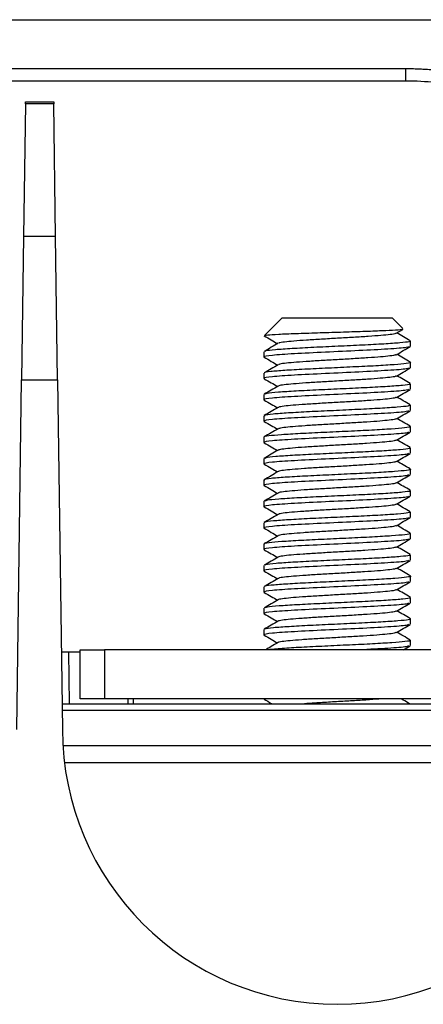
# Model space of a CAD drawing. Header units: millimetres. Extents: x 155473 to 158085, y 111018 to 114514.
# Tile 7 of 181: x 156839 to 156872, y 111979 to 112059. Entities that reach past the tile are written whole.
import ezdxf

# ---------------------------------------------------------------- set-up
doc = ezdxf.new("R2010")
doc.units = ezdxf.units.MM

msp = doc.modelspace()

# ---------------------------------------------------------------- linework, layer by layer
at = {"color": 7, "linetype": 'Continuous', "lineweight": 25}
for p, q in [((156797.215, 112059.356), (156878.614, 112059.356)), ((156807.215, 112055.356), (156870.583, 112055.356)), ((156870.583, 112054.356), (156870.583, 112055.356)), ((156807.215, 112054.356), (156870.583, 112054.356)), ((156839.436, 112052.46), (156839.284, 112041.596)), ((156839.436, 112052.46), (156839.438, 112052.624)), ((156841.754, 112052.46), (156839.436, 112052.46)), ((156839.438, 112052.624), (156841.752, 112052.624)), ((156841.752, 112052.624), (156841.754, 112052.46)), ((156841.906, 112041.596), (156841.754, 112052.46)), ((156839.284, 112041.596), (156839.121, 112029.871)), ((156841.906, 112041.596), (156839.284, 112041.596)), ((156842.07, 112029.871), (156841.906, 112041.596)), ((156860.105, 112034.583), (156859.018, 112033.496)), ((156860.469, 112034.946), (156860.105, 112034.583)), ((156860.469, 112034.946), (156861.072, 112034.946)), ((156861.072, 112034.946), (156869.469, 112034.946)), ((156870.35, 112034.065), (156869.469, 112034.946)), ((156858.995, 112033.465), (156859.01, 112033.459)), ((156869.807, 112033.68), (156870.334, 112033.985)), ((156870.969, 112032.614), (156870.969, 112033.049)), ((156858.969, 112032.175), (156858.969, 112031.739)), ((156870.969, 112030.864), (156870.969, 112031.3)), ((156858.969, 112030.424), (156858.969, 112029.989)), ((156838.721, 112001.246), (156839.121, 112029.871)), ((156839.121, 112029.871), (156842.07, 112029.871)), ((156842.07, 112029.871), (156842.469, 112001.246)), ((156870.969, 112029.114), (156870.969, 112029.549)), ((156858.969, 112028.675), (156858.969, 112028.239)), ((156870.969, 112027.364), (156870.969, 112027.799)), ((156858.969, 112026.924), (156858.969, 112026.489)), ((156870.969, 112025.614), (156870.969, 112026.05)), ((156858.969, 112025.175), (156858.969, 112024.739)), ((156870.969, 112023.864), (156870.969, 112024.299)), ((156858.969, 112023.425), (156858.969, 112022.989)), ((156870.969, 112022.114), (156870.969, 112022.55)), ((156858.969, 112021.674), (156858.969, 112021.239)), ((156870.969, 112020.364), (156870.969, 112020.799)), ((156858.969, 112019.925), (156858.969, 112019.489)), ((156870.969, 112018.614), (156870.969, 112019.049)), ((156858.969, 112018.174), (156858.969, 112017.739)), ((156870.969, 112016.864), (156870.969, 112017.3)), ((156858.969, 112016.425), (156858.969, 112015.989)), ((156870.969, 112015.114), (156870.969, 112015.549)), ((156858.969, 112014.675), (156858.969, 112014.239)), ((156870.969, 112013.364), (156870.969, 112013.8)), ((156858.969, 112012.924), (156858.969, 112012.489)), ((156870.969, 112011.614), (156870.969, 112012.049)), ((156858.969, 112011.175), (156858.969, 112010.739)), ((156870.969, 112009.864), (156870.969, 112010.299)), ((156858.969, 112009.424), (156858.969, 112008.989)), ((156870.969, 112008.114), (156870.969, 112008.55)), ((156843.922, 112003.756), (156843.922, 112007.756)), ((156843.922, 112007.756), (156845.922, 112007.756)), ((156845.922, 112007.756), (156845.922, 112003.756)), ((156883.922, 112007.756), (156845.922, 112007.756)), ((156842.38, 112007.606), (156842.966, 112007.606)), ((156842.966, 112007.606), (156843.026, 112003.356)), ((156842.966, 112007.606), (156843.922, 112007.606)), ((156845.922, 112003.756), (156843.922, 112003.756)), ((156883.922, 112003.756), (156845.922, 112003.756)), ((156847.847, 112003.356), (156847.84, 112003.756)), ((156858.969, 112003.756), (156858.969, 112003.739)), ((156858.981, 112003.739), (156859.014, 112003.716)), ((156842.44, 112003.356), (156887.499, 112003.356)), ((156887.491, 112002.795), (156842.448, 112002.795)), ((156842.508, 111999.932), (156887.431, 111999.932)), ((156887.304, 111998.528), (156842.634, 111998.528))]:
    msp.add_line(p, q, dxfattribs=at)
msp.add_arc((156864.969, 112001.246), 22.5, 180, 0, dxfattribs=at)
msp.add_ellipse((156846.95, 111973.678), major_axis=(-1.415, 81.022), ratio=0.024681, start_param=5.08698, end_param=5.092291, dxfattribs=at)
for points, knots in [([(156870.583, 112055.356), (156870.753, 112055.355), (156871.094, 112055.353), (156871.605, 112055.337), (156872.115, 112055.313), (156872.623, 112055.278), (156873.131, 112055.233), (156873.638, 112055.178), (156874.144, 112055.113), (156874.649, 112055.038), (156875.153, 112054.953), (156876.323, 112054.732), (156878.142, 112054.277), (156880.548, 112053.415), (156882.859, 112052.323), (156884.613, 112051.271), (156885.87, 112050.395), (156886.684, 112049.779), (156887.472, 112049.132), (156888.237, 112048.455), (156888.724, 112047.979), (156888.968, 112047.741)], [0, 0, 0, 0, 0.025061, 0.050083, 0.075077, 0.100053, 0.125019, 0.149986, 0.174962, 0.199959, 0.224986, 0.250051, 0.375015, 0.500006, 0.62497, 0.749961, 0.800042, 0.850009, 0.899939, 0.94991, 1, 1, 1, 1]), ([(156870.583, 112054.356), (156872.219, 112054.356), (156873.855, 112054.195), (156877.065, 112053.556), (156878.638, 112053.079), (156881.662, 112051.827), (156883.112, 112051.052), (156885.832, 112049.234), (156887.103, 112048.191), (156888.26, 112047.034)], [0, 0, 0, 0, 0.25, 0.25, 0.5, 0.5, 0.75, 0.75, 1, 1, 1, 1]), ([(156858.99, 112033.466), (156859.18, 112033.356), (156859.545, 112033.145), (156859.909, 112032.933), (156860.084, 112032.832)], [0, 0, 0, 0, 0.520862, 1, 1, 1, 1]), ([(156870.318, 112034.012), (156870.325, 112034.007), (156870.359, 112033.981), (156869.802, 112033.935), (156868.688, 112033.877), (156867.094, 112033.817), (156865.236, 112033.759), (156863.312, 112033.7), (156861.524, 112033.641), (156860.105, 112033.583), (156859.182, 112033.526), (156859.085, 112033.49), (156859.04, 112033.474)], [0, 0, 0, 0, 0.031297, 0.136544, 0.242383, 0.350036, 0.458011, 0.568073, 0.678326, 0.790649, 0.903297, 1, 1, 1, 1]), ([(156869.766, 112033.679), (156869.761, 112033.67), (156869.743, 112033.636), (156869.339, 112033.574), (156868.589, 112033.501), (156867.55, 112033.422), (156866.321, 112033.348), (156864.993, 112033.27), (156863.661, 112033.195), (156862.428, 112033.119), (156861.38, 112033.041), (156860.62, 112032.967), (156860.209, 112032.905), (156860.185, 112032.872), (156860.178, 112032.864)], [0, 0, 0, 0, 0.034019, 0.12792, 0.220673, 0.314701, 0.407492, 0.501334, 0.594566, 0.687912, 0.78169, 0.874528, 0.968547, 1, 1, 1, 1]), ([(156870.957, 112033.067), (156870.766, 112033.178), (156870.399, 112033.391), (156870.031, 112033.604), (156869.854, 112033.707)], [0, 0, 0, 0, 0.5182, 1, 1, 1, 1]), ([(156860.139, 112032.864), (156859.949, 112032.753), (156859.568, 112032.532), (156859.188, 112032.312), (156858.997, 112032.201)], [0, 0, 0, 0, 0.499752, 1, 1, 1, 1]), ([(156870.888, 112033.049), (156870.895, 112033.03), (156870.912, 112032.98), (156870.176, 112032.897), (156868.852, 112032.803), (156867.06, 112032.71), (156865.039, 112032.614), (156863.011, 112032.522), (156861.193, 112032.426), (156859.844, 112032.334), (156859.104, 112032.257), (156859.085, 112032.214), (156859.079, 112032.202)], [0, 0, 0, 0, 0.068527, 0.179483, 0.290442, 0.401399, 0.512356, 0.623314, 0.734271, 0.845233, 0.956189, 1, 1, 1, 1]), ([(156870.795, 112032.591), (156870.77, 112032.566), (156870.704, 112032.499), (156869.225, 112032.389), (156866.819, 112032.261), (156863.968, 112032.131), (156861.339, 112032.003), (156859.492, 112031.876), (156858.892, 112031.778), (156858.994, 112031.726), (156859.014, 112031.716)], [0, 0, 0, 0, 0.084668, 0.230971, 0.377656, 0.524894, 0.671406, 0.817733, 0.964611, 1, 1, 1, 1]), ([(156869.765, 112031.929), (156869.759, 112031.92), (156869.737, 112031.885), (156869.324, 112031.822), (156868.565, 112031.749), (156867.52, 112031.67), (156866.287, 112031.596), (156864.959, 112031.518), (156863.628, 112031.443), (156862.399, 112031.367), (156861.356, 112031.289), (156860.604, 112031.215), (156860.201, 112031.154), (156860.181, 112031.121), (156860.175, 112031.112)], [0, 0, 0, 0, 0.036401, 0.130135, 0.222763, 0.316651, 0.409283, 0.503011, 0.596049, 0.689308, 0.78291, 0.875637, 0.969505, 1, 1, 1, 1]), ([(156869.807, 112031.93), (156869.998, 112032.04), (156870.379, 112032.261), (156870.76, 112032.482), (156870.95, 112032.593)], [0, 0, 0, 0, 0.499765, 1, 1, 1, 1]), ([(156870.957, 112031.317), (156870.766, 112031.427), (156870.399, 112031.64), (156870.031, 112031.854), (156869.854, 112031.957)], [0, 0, 0, 0, 0.517788, 1, 1, 1, 1]), ([(156858.99, 112031.716), (156859.18, 112031.606), (156859.545, 112031.395), (156859.909, 112031.183), (156860.084, 112031.082)], [0, 0, 0, 0, 0.520905, 1, 1, 1, 1]), ([(156870.965, 112031.3), (156870.966, 112031.299), (156871.079, 112031.268), (156870.678, 112031.203), (156869.738, 112031.112), (156868.178, 112031.014), (156866.278, 112030.924), (156864.223, 112030.826), (156862.257, 112030.735), (156860.583, 112030.638), (156859.456, 112030.547), (156858.928, 112030.473), (156859.019, 112030.433), (156859.039, 112030.424)], [0, 0, 0, 0, 0.001372, 0.108884, 0.216401, 0.323912, 0.43143, 0.538941, 0.64646, 0.753971, 0.861489, 0.969001, 1, 1, 1, 1]), ([(156860.137, 112031.112), (156859.946, 112031.002), (156859.566, 112030.781), (156859.185, 112030.56), (156858.994, 112030.45)], [0, 0, 0, 0, 0.499729, 1, 1, 1, 1]), ([(156870.795, 112030.841), (156870.77, 112030.816), (156870.704, 112030.749), (156869.225, 112030.639), (156866.819, 112030.511), (156863.968, 112030.381), (156861.339, 112030.253), (156859.492, 112030.126), (156858.892, 112030.028), (156858.994, 112029.976), (156859.014, 112029.966)], [0, 0, 0, 0, 0.084674, 0.230977, 0.377661, 0.524899, 0.671409, 0.817735, 0.964612, 1, 1, 1, 1]), ([(156869.807, 112030.18), (156869.998, 112030.29), (156870.379, 112030.511), (156870.76, 112030.732), (156870.95, 112030.843)], [0, 0, 0, 0, 0.4998216, 1, 1, 1, 1]), ([(156858.99, 112029.966), (156859.18, 112029.856), (156859.545, 112029.645), (156859.909, 112029.433), (156860.083, 112029.332)], [0, 0, 0, 0, 0.520965, 1, 1, 1, 1]), ([(156870.886, 112029.549), (156870.907, 112029.537), (156870.976, 112029.493), (156870.379, 112029.415), (156869.177, 112029.324), (156867.458, 112029.228), (156865.469, 112029.135), (156863.422, 112029.041), (156861.544, 112028.946), (156860.079, 112028.853), (156859.186, 112028.769), (156859.101, 112028.718), (156859.068, 112028.698)], [0, 0, 0, 0, 0.045114, 0.155584, 0.266062, 0.376533, 0.487008, 0.59748, 0.707951, 0.818422, 0.928893, 1, 1, 1, 1]), ([(156869.764, 112030.18), (156869.756, 112030.169), (156869.731, 112030.133), (156869.309, 112030.07), (156868.542, 112029.997), (156867.491, 112029.918), (156866.254, 112029.844), (156864.925, 112029.766), (156863.595, 112029.691), (156862.37, 112029.615), (156861.333, 112029.537), (156860.589, 112029.463), (156860.192, 112029.402), (156860.176, 112029.368), (156860.171, 112029.36)], [0, 0, 0, 0, 0.038721, 0.132156, 0.224533, 0.318147, 0.410494, 0.503975, 0.596693, 0.689733, 0.783025, 0.875513, 0.969098, 1, 1, 1, 1]), ([(156870.955, 112029.568), (156870.765, 112029.679), (156870.398, 112029.891), (156870.031, 112030.104), (156869.854, 112030.207)], [0, 0, 0, 0, 0.518435, 1, 1, 1, 1]), ([(156870.795, 112029.091), (156870.77, 112029.066), (156870.704, 112028.999), (156869.225, 112028.889), (156866.819, 112028.761), (156863.968, 112028.631), (156861.339, 112028.503), (156859.492, 112028.376), (156858.892, 112028.278), (156858.994, 112028.226), (156859.014, 112028.216)], [0, 0, 0, 0, 0.084681, 0.230983, 0.377666, 0.524903, 0.671412, 0.817737, 0.964614, 1, 1, 1, 1]), ([(156860.132, 112029.36), (156859.942, 112029.25), (156859.561, 112029.028), (156859.18, 112028.808), (156858.989, 112028.697)], [0, 0, 0, 0, 0.499721, 1, 1, 1, 1]), ([(156869.807, 112028.43), (156869.998, 112028.54), (156870.379, 112028.761), (156870.76, 112028.982), (156870.95, 112029.093)], [0, 0, 0, 0, 0.499878, 1, 1, 1, 1]), ([(156858.99, 112028.216), (156859.18, 112028.106), (156859.545, 112027.895), (156859.909, 112027.683), (156860.083, 112027.582)], [0, 0, 0, 0, 0.520947, 1, 1, 1, 1]), ([(156869.763, 112028.43), (156869.754, 112028.418), (156869.725, 112028.382), (156869.293, 112028.318), (156868.518, 112028.245), (156867.461, 112028.166), (156866.221, 112028.092), (156864.89, 112028.014), (156863.562, 112027.939), (156862.341, 112027.863), (156861.31, 112027.785), (156860.573, 112027.711), (156860.184, 112027.65), (156860.171, 112027.616), (156860.168, 112027.608)], [0, 0, 0, 0, 0.04105, 0.13423, 0.226407, 0.319792, 0.411904, 0.505184, 0.597631, 0.690497, 0.783526, 0.875825, 0.969172, 1, 1, 1, 1]), ([(156870.95, 112027.821), (156870.76, 112027.931), (156870.395, 112028.143), (156870.029, 112028.355), (156869.854, 112028.457)], [0, 0, 0, 0, 0.52026, 1, 1, 1, 1]), ([(156870.795, 112027.341), (156870.77, 112027.316), (156870.704, 112027.249), (156869.225, 112027.139), (156866.819, 112027.011), (156863.968, 112026.881), (156861.339, 112026.753), (156859.492, 112026.626), (156858.892, 112026.528), (156858.994, 112026.476), (156859.014, 112026.466)], [0, 0, 0, 0, 0.084688, 0.230989, 0.377671, 0.524907, 0.671415, 0.817739, 0.964615, 1, 1, 1, 1]), ([(156860.129, 112027.608), (156859.938, 112027.498), (156859.558, 112027.277), (156859.177, 112027.056), (156858.986, 112026.945)], [0, 0, 0, 0, 0.499716, 1, 1, 1, 1]), ([(156870.915, 112027.799), (156870.894, 112027.774), (156870.846, 112027.717), (156869.97, 112027.63), (156868.543, 112027.535), (156866.692, 112027.443), (156864.651, 112027.346), (156862.648, 112027.255), (156860.894, 112027.158), (156859.652, 112027.067), (156859.02, 112026.993), (156859.048, 112026.954), (156859.054, 112026.945)], [0, 0, 0, 0, 0.0887448, 0.1989106, 0.3090773, 0.4192465, 0.5294128, 0.639585, 0.7497508, 0.8599243, 0.9700899, 1, 1, 1, 1]), ([(156869.807, 112026.68), (156869.998, 112026.79), (156870.379, 112027.011), (156870.76, 112027.232), (156870.95, 112027.343)], [0, 0, 0, 0, 0.499934, 1, 1, 1, 1]), ([(156858.99, 112026.466), (156859.18, 112026.356), (156859.545, 112026.145), (156859.909, 112025.933), (156860.083, 112025.832)], [0, 0, 0, 0, 0.520879, 1, 1, 1, 1]), ([(156869.763, 112026.68), (156869.752, 112026.668), (156869.718, 112026.631), (156869.277, 112026.566), (156868.494, 112026.493), (156867.432, 112026.414), (156866.188, 112026.34), (156864.856, 112026.262), (156863.529, 112026.187), (156862.312, 112026.111), (156861.287, 112026.034), (156860.558, 112025.959), (156860.175, 112025.898), (156860.167, 112025.865), (156860.165, 112025.856)], [0, 0, 0, 0, 0.043377, 0.136319, 0.228316, 0.32149, 0.413387, 0.506482, 0.598681, 0.691389, 0.784171, 0.876302, 0.969427, 1, 1, 1, 1]), ([(156870.944, 112026.074), (156870.754, 112026.185), (156870.391, 112026.395), (156870.027, 112026.606), (156869.854, 112026.707)], [0, 0, 0, 0, 0.52308, 1, 1, 1, 1]), ([(156870.859, 112026.075), (156870.906, 112026.06), (156871.053, 112026.015), (156870.565, 112025.935), (156869.478, 112025.844), (156867.844, 112025.747), (156865.896, 112025.656), (156863.84, 112025.559), (156861.916, 112025.467), (156860.319, 112025.372), (156859.316, 112025.278), (156858.88, 112025.212), (156858.99, 112025.178), (156859, 112025.175)], [0, 0, 0, 0, 0.049238, 0.153704, 0.258178, 0.362645, 0.467119, 0.571585, 0.676058, 0.780525, 0.884994, 0.989461, 1, 1, 1, 1]), ([(156870.795, 112025.591), (156870.77, 112025.566), (156870.704, 112025.499), (156869.225, 112025.389), (156866.819, 112025.261), (156863.968, 112025.131), (156861.339, 112025.003), (156859.492, 112024.876), (156858.892, 112024.778), (156858.994, 112024.726), (156859.014, 112024.716)], [0, 0, 0, 0, 0.084695, 0.230995, 0.377676, 0.524911, 0.671419, 0.817742, 0.964616, 1, 1, 1, 1]), ([(156860.126, 112025.857), (156859.936, 112025.746), (156859.555, 112025.525), (156859.174, 112025.304), (156858.983, 112025.194)], [0, 0, 0, 0, 0.499718, 1, 1, 1, 1]), ([(156869.807, 112024.93), (156869.998, 112025.04), (156870.379, 112025.261), (156870.76, 112025.482), (156870.95, 112025.593)], [0, 0, 0, 0, 0.49999, 1, 1, 1, 1]), ([(156858.99, 112024.716), (156859.18, 112024.606), (156859.545, 112024.395), (156859.909, 112024.183), (156860.084, 112024.082)], [0, 0, 0, 0, 0.520774, 1, 1, 1, 1]), ([(156869.763, 112024.93), (156869.75, 112024.917), (156869.712, 112024.879), (156869.261, 112024.814), (156868.469, 112024.741), (156867.402, 112024.662), (156866.154, 112024.589), (156864.822, 112024.51), (156863.496, 112024.435), (156862.284, 112024.359), (156861.264, 112024.282), (156860.543, 112024.207), (156860.168, 112024.146), (156860.164, 112024.113), (156860.163, 112024.105)], [0, 0, 0, 0, 0.045707, 0.138431, 0.230275, 0.323257, 0.414967, 0.507899, 0.599875, 0.692446, 0.785002, 0.876991, 0.969916, 1, 1, 1, 1]), ([(156870.941, 112024.326), (156870.751, 112024.436), (156870.388, 112024.646), (156870.026, 112024.857), (156869.854, 112024.957)], [0, 0, 0, 0, 0.524985, 1, 1, 1, 1]), ([(156870.795, 112023.841), (156870.77, 112023.816), (156870.704, 112023.749), (156869.225, 112023.639), (156866.819, 112023.511), (156863.968, 112023.381), (156861.339, 112023.253), (156859.492, 112023.126), (156858.892, 112023.028), (156858.994, 112022.976), (156859.014, 112022.966)], [0, 0, 0, 0, 0.084702, 0.231001, 0.377681, 0.524915, 0.671422, 0.817744, 0.964618, 1, 1, 1, 1]), ([(156860.123, 112024.105), (156859.933, 112023.994), (156859.552, 112023.773), (156859.172, 112023.553), (156858.981, 112023.442)], [0, 0, 0, 0, 0.4997359, 1, 1, 1, 1]), ([(156870.887, 112024.299), (156870.895, 112024.281), (156870.919, 112024.231), (156870.198, 112024.149), (156868.885, 112024.055), (156867.1, 112023.961), (156865.082, 112023.866), (156863.051, 112023.774), (156861.228, 112023.678), (156859.862, 112023.586), (156859.095, 112023.505), (156859.074, 112023.458), (156859.067, 112023.443)], [0, 0, 0, 0, 0.065529, 0.17532, 0.285115, 0.394906, 0.504697, 0.61449, 0.724281, 0.834077, 0.943868, 1, 1, 1, 1]), ([(156869.807, 112023.18), (156869.998, 112023.29), (156870.379, 112023.511), (156870.76, 112023.732), (156870.95, 112023.843)], [0, 0, 0, 0, 0.500046, 1, 1, 1, 1]), ([(156869.763, 112023.18), (156869.748, 112023.166), (156869.706, 112023.128), (156869.245, 112023.063), (156868.445, 112022.989), (156867.372, 112022.91), (156866.121, 112022.837), (156864.788, 112022.758), (156863.464, 112022.684), (156862.255, 112022.607), (156861.241, 112022.53), (156860.529, 112022.455), (156860.161, 112022.395), (156860.161, 112022.362), (156860.16, 112022.354)], [0, 0, 0, 0, 0.0480776, 0.1406806, 0.232469, 0.325356, 0.4169772, 0.5098391, 0.6016922, 0.6942203, 0.7866451, 0.8785921, 0.9714119, 1, 1, 1, 1]), ([(156870.94, 112022.576), (156870.75, 112022.687), (156870.387, 112022.897), (156870.025, 112023.107), (156869.854, 112023.207)], [0, 0, 0, 0, 0.525653, 1, 1, 1, 1]), ([(156860.122, 112022.354), (156859.932, 112022.244), (156859.552, 112022.023), (156859.171, 112021.802), (156858.981, 112021.692)], [0, 0, 0, 0, 0.499765, 1, 1, 1, 1]), ([(156858.99, 112022.966), (156859.18, 112022.856), (156859.545, 112022.645), (156859.909, 112022.433), (156860.084, 112022.332)], [0, 0, 0, 0, 0.52069, 1, 1, 1, 1]), ([(156870.871, 112022.577), (156870.91, 112022.568), (156871.086, 112022.528), (156870.712, 112022.455), (156869.76, 112022.363), (156868.216, 112022.266), (156866.319, 112022.175), (156864.265, 112022.078), (156862.295, 112021.987), (156860.614, 112021.89), (156859.473, 112021.799), (156858.934, 112021.725), (156859.021, 112021.684), (156859.042, 112021.674)], [0, 0, 0, 0, 0.029687, 0.133918, 0.238153, 0.342384, 0.446621, 0.550851, 0.655089, 0.759319, 0.863556, 0.967787, 1, 1, 1, 1]), ([(156870.795, 112022.091), (156870.77, 112022.066), (156870.704, 112021.999), (156869.225, 112021.889), (156866.819, 112021.761), (156863.968, 112021.631), (156861.339, 112021.503), (156859.492, 112021.376), (156858.892, 112021.278), (156858.994, 112021.226), (156859.014, 112021.216)], [0, 0, 0, 0, 0.084708, 0.231006, 0.377686, 0.524919, 0.671425, 0.817746, 0.964619, 1, 1, 1, 1]), ([(156869.763, 112021.43), (156869.747, 112021.416), (156869.699, 112021.376), (156869.228, 112021.311), (156868.421, 112021.237), (156867.342, 112021.158), (156866.087, 112021.085), (156864.753, 112021.006), (156863.431, 112020.932), (156862.227, 112020.854), (156861.219, 112020.778), (156860.516, 112020.703), (156860.157, 112020.643), (156860.159, 112020.612), (156860.159, 112020.605)], [0, 0, 0, 0, 0.050534, 0.143175, 0.235073, 0.328025, 0.419721, 0.512674, 0.604568, 0.697213, 0.789667, 0.881735, 0.97461, 1, 1, 1, 1]), ([(156869.807, 112021.43), (156869.998, 112021.54), (156870.379, 112021.761), (156870.76, 112021.982), (156870.95, 112022.093)], [0, 0, 0, 0, 0.500101, 1, 1, 1, 1]), ([(156870.943, 112020.825), (156870.752, 112020.935), (156870.389, 112021.146), (156870.026, 112021.357), (156869.854, 112021.457)], [0, 0, 0, 0, 0.524833, 1, 1, 1, 1]), ([(156860.123, 112020.605), (156859.933, 112020.495), (156859.553, 112020.274), (156859.173, 112020.053), (156858.982, 112019.943)], [0, 0, 0, 0, 0.499797, 1, 1, 1, 1]), ([(156858.99, 112021.216), (156859.18, 112021.106), (156859.545, 112020.895), (156859.909, 112020.683), (156860.084, 112020.582)], [0, 0, 0, 0, 0.520688, 1, 1, 1, 1]), ([(156870.888, 112020.799), (156870.908, 112020.787), (156870.982, 112020.745), (156870.397, 112020.667), (156869.208, 112020.576), (156867.497, 112020.48), (156865.511, 112020.387), (156863.463, 112020.292), (156861.58, 112020.198), (156860.103, 112020.105), (156859.184, 112020.019), (156859.091, 112019.966), (156859.052, 112019.944)], [0, 0, 0, 0, 0.042598, 0.152495, 0.262399, 0.372296, 0.482199, 0.592096, 0.701995, 0.811892, 0.92179, 1, 1, 1, 1]), ([(156870.795, 112020.341), (156870.77, 112020.316), (156870.704, 112020.249), (156869.225, 112020.139), (156866.819, 112020.011), (156863.968, 112019.881), (156861.339, 112019.753), (156859.492, 112019.626), (156858.892, 112019.528), (156858.994, 112019.476), (156859.014, 112019.466)], [0, 0, 0, 0, 0.084715, 0.231012, 0.377691, 0.524923, 0.671428, 0.817748, 0.96462, 1, 1, 1, 1]), ([(156869.807, 112019.68), (156869.998, 112019.79), (156870.379, 112020.012), (156870.76, 112020.232), (156870.95, 112020.343)], [0, 0, 0, 0, 0.500157, 1, 1, 1, 1]), ([(156858.99, 112019.466), (156859.18, 112019.356), (156859.545, 112019.145), (156859.909, 112018.933), (156860.083, 112018.832)], [0, 0, 0, 0, 0.520728, 1, 1, 1, 1]), ([(156870.911, 112019.049), (156870.894, 112019.025), (156870.854, 112018.969), (156869.994, 112018.882), (156868.578, 112018.787), (156866.733, 112018.695), (156864.694, 112018.598), (156862.688, 112018.507), (156860.927, 112018.41), (156859.672, 112018.319), (156859.028, 112018.244), (156859.052, 112018.205), (156859.057, 112018.196)], [0, 0, 0, 0, 0.086487, 0.196677, 0.306867, 0.417059, 0.527249, 0.637444, 0.747634, 0.85783, 0.968019, 1, 1, 1, 1]), ([(156869.764, 112019.68), (156869.745, 112019.665), (156869.693, 112019.625), (156869.212, 112019.559), (156868.396, 112019.485), (156867.312, 112019.406), (156866.054, 112019.333), (156864.719, 112019.254), (156863.398, 112019.18), (156862.198, 112019.102), (156861.196, 112019.026), (156860.503, 112018.951), (156860.153, 112018.893), (156860.157, 112018.862), (156860.157, 112018.857)], [0, 0, 0, 0, 0.053092, 0.145939, 0.238116, 0.331301, 0.423242, 0.516455, 0.60856, 0.70149, 0.794139, 0.886501, 0.979598, 1, 1, 1, 1]), ([(156870.947, 112019.073), (156870.757, 112019.183), (156870.392, 112019.394), (156870.028, 112019.606), (156869.854, 112019.707)], [0, 0, 0, 0, 0.522954, 1, 1, 1, 1]), ([(156870.795, 112018.591), (156870.77, 112018.566), (156870.704, 112018.499), (156869.225, 112018.389), (156866.819, 112018.261), (156863.968, 112018.131), (156861.339, 112018.003), (156859.492, 112017.876), (156858.892, 112017.778), (156858.994, 112017.726), (156859.014, 112017.716)], [0, 0, 0, 0, 0.084722, 0.231018, 0.377696, 0.524927, 0.671431, 0.817751, 0.964622, 1, 1, 1, 1]), ([(156860.127, 112018.857), (156859.937, 112018.747), (156859.557, 112018.526), (156859.177, 112018.306), (156858.986, 112018.196)], [0, 0, 0, 0, 0.499827, 1, 1, 1, 1]), ([(156869.807, 112017.93), (156869.998, 112018.04), (156870.379, 112018.262), (156870.76, 112018.482), (156870.95, 112018.593)], [0, 0, 0, 0, 0.500213, 1, 1, 1, 1]), ([(156858.99, 112017.716), (156859.18, 112017.606), (156859.545, 112017.395), (156859.909, 112017.183), (156860.083, 112017.082)], [0, 0, 0, 0, 0.520675, 1, 1, 1, 1]), ([(156869.765, 112017.93), (156869.743, 112017.915), (156869.686, 112017.874), (156869.195, 112017.807), (156868.371, 112017.733), (156867.281, 112017.654), (156866.02, 112017.581), (156864.685, 112017.502), (156863.366, 112017.428), (156862.17, 112017.35), (156861.173, 112017.274), (156860.492, 112017.199), (156860.151, 112017.143), (156860.155, 112017.114), (156860.155, 112017.11)], [0, 0, 0, 0, 0.055752, 0.148947, 0.241553, 0.335114, 0.427449, 0.521065, 0.613529, 0.706888, 0.799876, 0.892679, 0.986143, 1, 1, 1, 1]), ([(156870.951, 112017.321), (156870.761, 112017.431), (156870.395, 112017.643), (156870.029, 112017.855), (156869.854, 112017.957)], [0, 0, 0, 0, 0.52122, 1, 1, 1, 1]), ([(156870.868, 112017.321), (156870.91, 112017.309), (156871.053, 112017.265), (156870.579, 112017.187), (156869.507, 112017.096), (156867.882, 112016.999), (156865.939, 112016.908), (156863.882, 112016.811), (156861.953, 112016.719), (156860.347, 112016.623), (156859.33, 112016.53), (156858.885, 112016.464), (156858.993, 112016.428), (156859.005, 112016.425)], [0, 0, 0, 0, 0.043149, 0.148047, 0.252953, 0.357851, 0.462757, 0.567655, 0.67256, 0.777459, 0.88236, 0.987259, 1, 1, 1, 1]), ([(156870.795, 112016.841), (156870.77, 112016.816), (156870.704, 112016.749), (156869.225, 112016.639), (156866.819, 112016.511), (156863.968, 112016.381), (156861.339, 112016.253), (156859.492, 112016.126), (156858.892, 112016.028), (156858.994, 112015.976), (156859.014, 112015.966)], [0, 0, 0, 0, 0.084729, 0.231024, 0.377701, 0.524931, 0.671434, 0.817753, 0.964623, 1, 1, 1, 1]), ([(156860.132, 112017.11), (156859.943, 112017), (156859.563, 112016.779), (156859.183, 112016.559), (156858.992, 112016.449)], [0, 0, 0, 0, 0.499825, 1, 1, 1, 1]), ([(156869.807, 112016.18), (156869.998, 112016.29), (156870.379, 112016.512), (156870.76, 112016.732), (156870.95, 112016.843)], [0, 0, 0, 0, 0.500269, 1, 1, 1, 1]), ([(156858.99, 112015.966), (156859.18, 112015.856), (156859.545, 112015.645), (156859.909, 112015.433), (156860.084, 112015.332)], [0, 0, 0, 0, 0.52052, 1, 1, 1, 1]), ([(156869.766, 112016.18), (156869.742, 112016.164), (156869.68, 112016.122), (156869.178, 112016.055), (156868.346, 112015.981), (156867.251, 112015.902), (156865.987, 112015.829), (156864.651, 112015.75), (156863.333, 112015.676), (156862.143, 112015.598), (156861.151, 112015.523), (156860.48, 112015.447), (156860.148, 112015.392), (156860.152, 112015.365), (156860.152, 112015.363)], [0, 0, 0, 0, 0.058363, 0.151791, 0.244716, 0.338537, 0.431155, 0.525059, 0.617773, 0.711445, 0.804656, 0.89779, 0.991505, 1, 1, 1, 1]), ([(156870.954, 112015.569), (156870.763, 112015.679), (156870.397, 112015.892), (156870.03, 112016.105), (156869.854, 112016.207)], [0, 0, 0, 0, 0.519828, 1, 1, 1, 1]), ([(156870.795, 112015.091), (156870.77, 112015.066), (156870.704, 112014.999), (156869.225, 112014.889), (156866.819, 112014.761), (156863.968, 112014.631), (156861.339, 112014.503), (156859.492, 112014.376), (156858.892, 112014.278), (156858.994, 112014.226), (156859.014, 112014.216)], [0, 0, 0, 0, 0.084736, 0.23103, 0.377706, 0.524935, 0.671437, 0.817755, 0.964624, 1, 1, 1, 1]), ([(156860.137, 112015.363), (156859.947, 112015.252), (156859.567, 112015.032), (156859.187, 112014.811), (156858.996, 112014.701)], [0, 0, 0, 0, 0.4997961, 1, 1, 1, 1]), ([(156870.885, 112015.549), (156870.896, 112015.531), (156870.925, 112015.483), (156870.219, 112015.4), (156868.918, 112015.307), (156867.14, 112015.213), (156865.124, 112015.118), (156863.092, 112015.026), (156861.261, 112014.93), (156859.889, 112014.838), (156859.121, 112014.759), (156859.09, 112014.715), (156859.081, 112014.701)], [0, 0, 0, 0, 0.063899, 0.174816, 0.285736, 0.396653, 0.50757, 0.618488, 0.729405, 0.840326, 0.951243, 1, 1, 1, 1]), ([(156869.807, 112014.43), (156869.998, 112014.54), (156870.379, 112014.762), (156870.76, 112014.982), (156870.95, 112015.093)], [0, 0, 0, 0, 0.500324, 1, 1, 1, 1]), ([(156858.99, 112014.216), (156859.18, 112014.106), (156859.545, 112013.895), (156859.909, 112013.683), (156860.084, 112013.582)], [0, 0, 0, 0, 0.520411, 1, 1, 1, 1]), ([(156869.767, 112014.43), (156869.741, 112014.413), (156869.673, 112014.371), (156869.16, 112014.303), (156868.321, 112014.229), (156867.221, 112014.15), (156865.953, 112014.077), (156864.616, 112013.998), (156863.301, 112013.924), (156862.115, 112013.846), (156861.129, 112013.771), (156860.468, 112013.695), (156860.142, 112013.642), (156860.148, 112013.615), (156860.148, 112013.614)], [0, 0, 0, 0, 0.060879, 0.154368, 0.247446, 0.341356, 0.434092, 0.52811, 0.620909, 0.714723, 0.807985, 0.901285, 0.995078, 1, 1, 1, 1]), ([(156870.956, 112013.817), (156870.766, 112013.928), (156870.398, 112014.141), (156870.031, 112014.354), (156869.854, 112014.457)], [0, 0, 0, 0, 0.518546, 1, 1, 1, 1]), ([(156870.795, 112013.341), (156870.77, 112013.316), (156870.704, 112013.249), (156869.225, 112013.139), (156866.819, 112013.011), (156863.968, 112012.881), (156861.339, 112012.753), (156859.492, 112012.626), (156858.892, 112012.528), (156858.994, 112012.476), (156859.014, 112012.466)], [0, 0, 0, 0, 0.084742, 0.231036, 0.377711, 0.524939, 0.671441, 0.817757, 0.964626, 1, 1, 1, 1]), ([(156860.139, 112013.614), (156859.949, 112013.503), (156859.569, 112013.282), (156859.188, 112013.062), (156858.997, 112012.951)], [0, 0, 0, 0, 0.499763, 1, 1, 1, 1]), ([(156870.909, 112013.818), (156870.931, 112013.813), (156871.087, 112013.776), (156870.719, 112013.707), (156869.788, 112013.615), (156868.252, 112013.518), (156866.361, 112013.427), (156864.307, 112013.33), (156862.333, 112013.239), (156860.644, 112013.142), (156859.49, 112013.051), (156858.939, 112012.976), (156859.023, 112012.935), (156859.044, 112012.924)], [0, 0, 0, 0, 0.017619, 0.122912, 0.228208, 0.333501, 0.4388, 0.544092, 0.649392, 0.754684, 0.859983, 0.965275, 1, 1, 1, 1]), ([(156869.807, 112012.68), (156869.998, 112012.79), (156870.379, 112013.012), (156870.76, 112013.232), (156870.95, 112013.343)], [0, 0, 0, 0, 0.50038, 1, 1, 1, 1]), ([(156869.769, 112012.68), (156869.739, 112012.663), (156869.666, 112012.62), (156869.143, 112012.552), (156868.296, 112012.477), (156867.19, 112012.398), (156865.919, 112012.325), (156864.582, 112012.246), (156863.268, 112012.172), (156862.087, 112012.094), (156861.107, 112012.019), (156860.456, 112011.943), (156860.136, 112011.89), (156860.144, 112011.864), (156860.144, 112011.863)], [0, 0, 0, 0, 0.063273, 0.15663, 0.249676, 0.343479, 0.436149, 0.530088, 0.622785, 0.716547, 0.809673, 0.902947, 0.996625, 1, 1, 1, 1]), ([(156870.957, 112012.067), (156870.767, 112012.177), (156870.399, 112012.39), (156870.031, 112012.604), (156869.854, 112012.707)], [0, 0, 0, 0, 0.517806, 1, 1, 1, 1]), ([(156858.99, 112012.466), (156859.18, 112012.356), (156859.545, 112012.145), (156859.909, 112011.933), (156860.084, 112011.832)], [0, 0, 0, 0, 0.520421, 1, 1, 1, 1]), ([(156860.138, 112011.863), (156859.947, 112011.753), (156859.567, 112011.531), (156859.186, 112011.311), (156858.995, 112011.2)], [0, 0, 0, 0, 0.499736, 1, 1, 1, 1]), ([(156870.89, 112012.049), (156870.91, 112012.038), (156870.988, 112011.996), (156870.415, 112011.919), (156869.239, 112011.828), (156867.536, 112011.732), (156865.554, 112011.639), (156863.505, 112011.544), (156861.615, 112011.45), (156860.13, 112011.357), (156859.213, 112011.273), (156859.113, 112011.221), (156859.073, 112011.201)], [0, 0, 0, 0, 0.0406763, 0.1515526, 0.2624365, 0.3733131, 0.484195, 0.595072, 0.7059504, 0.8168271, 0.9277044, 1, 1, 1, 1]), ([(156870.795, 112011.591), (156870.77, 112011.566), (156870.704, 112011.499), (156869.225, 112011.389), (156866.819, 112011.261), (156863.968, 112011.131), (156861.339, 112011.003), (156859.492, 112010.876), (156858.892, 112010.778), (156858.994, 112010.726), (156859.014, 112010.716)], [0, 0, 0, 0, 0.084749, 0.231042, 0.377716, 0.524943, 0.671444, 0.817759, 0.964627, 1, 1, 1, 1]), ([(156869.771, 112010.93), (156869.738, 112010.912), (156869.66, 112010.868), (156869.125, 112010.8), (156868.27, 112010.725), (156867.159, 112010.646), (156865.886, 112010.573), (156864.548, 112010.494), (156863.236, 112010.421), (156862.059, 112010.342), (156861.086, 112010.267), (156860.442, 112010.191), (156860.129, 112010.138), (156860.14, 112010.112), (156860.14, 112010.111)], [0, 0, 0, 0, 0.065555, 0.158624, 0.251485, 0.345026, 0.437478, 0.531181, 0.623625, 0.717177, 0.810016, 0.903109, 0.996514, 1, 1, 1, 1]), ([(156869.807, 112010.93), (156869.998, 112011.04), (156870.379, 112011.262), (156870.76, 112011.482), (156870.95, 112011.593)], [0, 0, 0, 0, 0.5004354, 1, 1, 1, 1]), ([(156870.956, 112010.318), (156870.765, 112010.428), (156870.398, 112010.641), (156870.031, 112010.854), (156869.854, 112010.957)], [0, 0, 0, 0, 0.518086, 1, 1, 1, 1]), ([(156858.99, 112010.716), (156859.18, 112010.606), (156859.544, 112010.395), (156859.909, 112010.183), (156860.084, 112010.082)], [0, 0, 0, 0, 0.52049, 1, 1, 1, 1]), ([(156860.134, 112010.111), (156859.944, 112010.001), (156859.563, 112009.779), (156859.182, 112009.559), (156858.991, 112009.448)], [0, 0, 0, 0, 0.499722, 1, 1, 1, 1]), ([(156870.907, 112010.299), (156870.893, 112010.275), (156870.861, 112010.22), (156870.018, 112010.134), (156868.612, 112010.039), (156866.774, 112009.947), (156864.737, 112009.85), (156862.728, 112009.759), (156860.959, 112009.662), (156859.693, 112009.571), (156859.04, 112009.497), (156859.057, 112009.457), (156859.06, 112009.448)], [0, 0, 0, 0, 0.084482, 0.195028, 0.305574, 0.416122, 0.526668, 0.637219, 0.747764, 0.858317, 0.968862, 1, 1, 1, 1]), ([(156870.795, 112009.841), (156870.77, 112009.816), (156870.704, 112009.749), (156869.225, 112009.639), (156866.819, 112009.511), (156863.968, 112009.381), (156861.339, 112009.253), (156859.492, 112009.126), (156858.892, 112009.028), (156858.994, 112008.976), (156859.014, 112008.966)], [0, 0, 0, 0, 0.0847559, 0.2310476, 0.3777209, 0.5249472, 0.6714468, 0.8177617, 0.9646282, 1, 1, 1, 1]), ([(156869.807, 112009.18), (156869.998, 112009.29), (156870.379, 112009.512), (156870.76, 112009.732), (156870.95, 112009.843)], [0, 0, 0, 0, 0.500491, 1, 1, 1, 1]), ([(156858.99, 112008.966), (156859.18, 112008.856), (156859.544, 112008.645), (156859.909, 112008.433), (156860.083, 112008.332)], [0, 0, 0, 0, 0.520501, 1, 1, 1, 1]), ([(156870.923, 112008.55), (156870.938, 112008.545), (156871.043, 112008.509), (156870.582, 112008.439), (156869.539, 112008.348), (156867.919, 112008.251), (156865.98, 112008.16), (156863.927, 112008.063), (156861.979, 112007.971), (156860.418, 112007.875), (156859.483, 112007.805), (156859.324, 112007.765), (156859.29, 112007.756)], [0, 0, 0, 0, 0.018764, 0.1373, 0.255844, 0.374381, 0.492925, 0.611461, 0.730005, 0.848542, 0.967082, 1, 1, 1, 1]), ([(156869.773, 112009.18), (156869.737, 112009.161), (156869.653, 112009.117), (156869.107, 112009.048), (156868.245, 112008.973), (156867.128, 112008.895), (156865.852, 112008.821), (156864.514, 112008.742), (156863.204, 112008.669), (156862.032, 112008.59), (156861.065, 112008.515), (156860.429, 112008.439), (156860.122, 112008.386), (156860.136, 112008.36), (156860.137, 112008.359)], [0, 0, 0, 0, 0.067805, 0.160556, 0.253208, 0.346455, 0.438664, 0.5321, 0.624267, 0.717579, 0.810105, 0.902985, 0.996088, 1, 1, 1, 1]), ([(156870.952, 112008.57), (156870.762, 112008.68), (156870.396, 112008.892), (156870.03, 112009.105), (156869.854, 112009.207)], [0, 0, 0, 0, 0.519477, 1, 1, 1, 1]), ([(156860.13, 112008.359), (156859.939, 112008.248), (156859.593, 112008.047), (156859.247, 112007.846), (156859.09, 112007.756)], [0, 0, 0, 0, 0.54945, 1, 1, 1, 1]), ([(156870.795, 112008.091), (156870.771, 112008.066), (156870.706, 112007.999), (156869.209, 112007.889), (156867.626, 112007.802), (156866.676, 112007.758), (156866.64, 112007.756)], [0, 0, 0, 0, 0.2210182, 0.6024706, 0.9849182, 1, 1, 1, 1]), ([(156870.369, 112007.756), (156870.372, 112007.758), (156870.566, 112007.87), (156870.76, 112007.982), (156870.95, 112008.093)], [0, 0, 0, 0, 0.017414, 1, 1, 1, 1]), ([(156858.99, 112003.716), (156859.18, 112003.606), (156859.387, 112003.486), (156859.594, 112003.366), (156859.612, 112003.356)], [0, 0, 0, 0, 0.915512, 1, 1, 1, 1]), ([(156868.584, 112003.756), (156868.438, 112003.743), (156868.01, 112003.704), (156867.027, 112003.639), (156865.752, 112003.565), (156864.413, 112003.486), (156863.219, 112003.419), (156862.558, 112003.375), (156862.277, 112003.356)], [0, 0, 0, 0, 0.098907, 0.290066, 0.479451, 0.671159, 0.860246, 1, 1, 1, 1]), ([(156870.889, 112003.356), (156870.716, 112003.456), (156870.486, 112003.59), (156870.256, 112003.723), (156870.2, 112003.756)], [0, 0, 0, 0, 0.754219, 1, 1, 1, 1])]:
    msp.add_open_spline(points, degree=3, knots=knots, dxfattribs=at)

doc.saveas('drawing.dxf')
